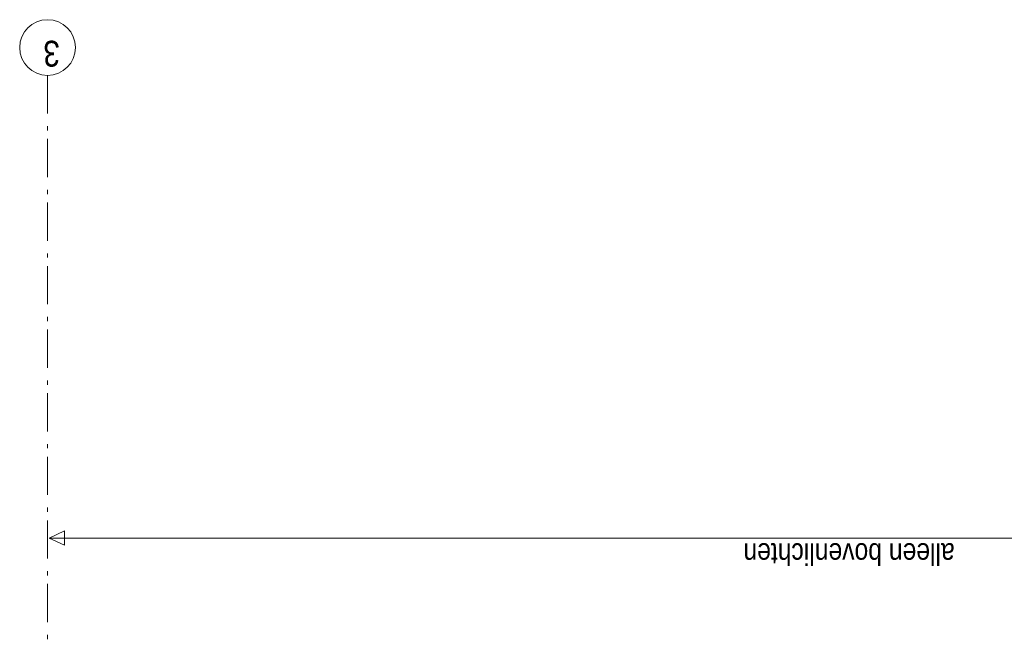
# Model space of a CAD drawing. Header units: millimetres. Extents: x 164654 to 368283, y 131426 to 252133.
# Tile 126 of 144: x 344904 to 351355, y 247915 to 251957. Entities that reach past the tile are written whole.
import ezdxf

# ---------------------------------------------------------------- set-up
doc = ezdxf.new("R2010")
doc.units = ezdxf.units.MM
doc.header["$LTSCALE"] = 400
doc.linetypes.add('STYLE_06', pattern=[1.041641, 0.625, -0.208282, 0.069427, -0.138931])
doc.layers.add('None', color=7, linetype='Continuous', lineweight=9)
doc.layers.add('Tekst', color=140, linetype='Continuous', lineweight=15)
doc.styles.add('Arial Narrow', font='ARIALN.TTF', dxfattribs={"height": 222.25})

# ---------------------------------------------------------------- blocks, each defined once
blk = doc.blocks.new('*U1358')
at = {"layer": 'None', "color": 140, "lineweight": 15}
for p, q in [((59217.1, -20120), (59170.5, -20220)), ((59217.1, -20120), (59263.7, -20220)), ((59263.7, -20220), (59170.5, -20220))]:
    blk.add_line(p, q, dxfattribs=at)
at = {"layer": 'None', "color": 140, "linetype": 'Continuous', "lineweight": 15}
for q in [(59217.1, -20120), (59217.1, -30920)]:
    blk.add_line((59217.1, -24400), q, dxfattribs=at)
at = {"layer": 'Tekst', "color": 0, "insert": (59042.6, -26052.5), "char_height": 141.111, "attachment_point": 1, "rotation": 90, "style": 'Arial Narrow'}
blk.add_mtext('alleen bovenlichten', dxfattribs=at)

msp = doc.modelspace()

# ---------------------------------------------------------------- linework, layer by layer
at = {"layer": 'None', "color": 43, "linetype": 'STYLE_06', "lineweight": 9}
msp.add_line((345086.97992, 251591.69912), (345086.97992, 217871.79849), dxfattribs=at)
at = {"layer": 'None', "color": 43, "linetype": 'Continuous', "lineweight": 9}
msp.add_circle((345086.97992, 251774.30554), 182.60642, dxfattribs=at)

# ---------------------------------------------------------------- block references
at = {"layer": 'None', "color": 7, "rotation": 90}
msp.add_blockref('*U1358', (324976.97992, 189341.69912), dxfattribs=at)

# ---------------------------------------------------------------- texts
at = {"layer": 'None', "color": 43, "insert": (345167.43515, 251649.42221), "char_height": 169.33333, "width": 160.910466, "attachment_point": 1, "rotation": 180, "style": 'Arial Narrow'}
msp.add_mtext('3', dxfattribs=at)

doc.saveas('drawing.dxf')
